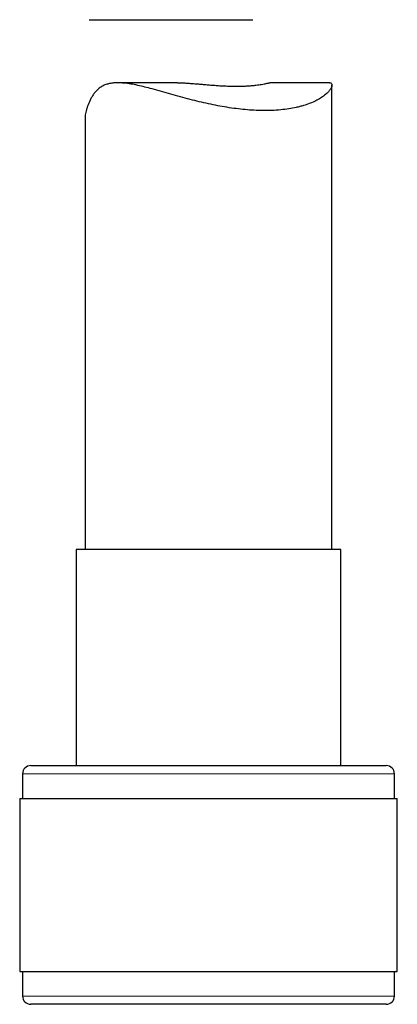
# Model space of a CAD drawing. Header units: millimetres. Extents: x 8 to 2418, y 12 to 2371.
# Tile 17 of 38: x 1629 to 1652, y 902 to 962. Entities that reach past the tile are written whole.
import ezdxf

# ---------------------------------------------------------------- set-up
doc = ezdxf.new("R2010")
doc.units = ezdxf.units.MM

msp = doc.modelspace()

# ---------------------------------------------------------------- linework, layer by layer
at = {"color": 7, "linetype": 'Continuous', "lineweight": 30}
for p, q in [((1632.954, 962.122), (1642.892, 962.122)), ((1638.31, 958.289), (1634.696, 958.289)), ((1647.549, 958.289), (1643.935, 958.289)), ((1647.704, 929.927), (1647.704, 958.146)), ((1632.704, 956.151), (1632.704, 929.927)), ((1632.154, 929.927), (1632.154, 916.804)), ((1643.875, 929.927), (1632.154, 929.927)), ((1648.254, 929.927), (1643.875, 929.927)), ((1648.254, 916.804), (1648.254, 929.927)), ((1629.404, 916.804), (1645.129, 916.804)), ((1645.129, 916.804), (1651.004, 916.804)), ((1628.904, 916.304), (1628.904, 914.804)), ((1651.504, 914.804), (1651.504, 916.304)), ((1628.729, 914.804), (1628.729, 904.304)), ((1628.729, 914.804), (1645.437, 914.804)), ((1645.437, 914.804), (1651.679, 914.804)), ((1651.679, 904.304), (1651.679, 914.804)), ((1628.729, 904.304), (1645.437, 904.304)), ((1628.904, 904.304), (1628.904, 902.804)), ((1645.437, 904.304), (1651.679, 904.304)), ((1651.504, 902.804), (1651.504, 904.304)), ((1651.004, 902.304), (1629.404, 902.304))]:
    msp.add_line(p, q, dxfattribs=at)
at = {"color": 252, "linetype": 'Continuous', "lineweight": 0}
for p, q in [((1645.357, 916.304), (1628.904, 916.304)), ((1651.504, 916.304), (1645.357, 916.304)), ((1628.904, 902.804), (1651.504, 902.804))]:
    msp.add_line(p, q, dxfattribs=at)
at = {"color": 7, "linetype": 'Continuous', "lineweight": 30}
for centre, start, end in [((1629.404, 916.304), 90, 180), ((1651.004, 916.304), 0, 90), ((1629.404, 902.804), 180, 270), ((1651.004, 902.804), 270, 0)]:
    msp.add_arc(centre, 0.5, start, end, dxfattribs=at)
for points, knots in [([(1647.549, 958.285), (1647.563, 958.286), (1647.612, 958.289), (1647.664, 958.26), (1647.703, 958.202), (1647.707, 958.118), (1647.675, 958.006), (1647.595, 957.866), (1647.457, 957.702), (1647.265, 957.529), (1647.02, 957.357), (1646.727, 957.193), (1646.385, 957.04), (1646.056, 956.926), (1645.766, 956.844), (1645.472, 956.773), (1645.087, 956.7), (1644.592, 956.638), (1644.146, 956.608), (1643.771, 956.599), (1643.411, 956.598), (1642.967, 956.613), (1642.432, 956.653), (1641.879, 956.714), (1641.319, 956.795), (1640.76, 956.894), (1640.202, 957.009), (1639.642, 957.137), (1639.071, 957.281), (1638.493, 957.435), (1637.911, 957.598), (1637.338, 957.761), (1636.81, 957.908), (1636.33, 958.034), (1635.895, 958.136), (1635.473, 958.219), (1635.104, 958.27), (1634.785, 958.291), (1634.513, 958.288), (1634.255, 958.259), (1634.017, 958.202), (1633.801, 958.116), (1633.607, 958), (1633.433, 957.852), (1633.284, 957.684), (1633.159, 957.507), (1633.018, 957.266), (1632.905, 957.015), (1632.818, 956.767), (1632.766, 956.586), (1632.729, 956.415), (1632.707, 956.266), (1632.706, 956.186), (1632.706, 956.151)], [0, 0, 0, 0, 0.007624, 0.02688, 0.046288, 0.066105, 0.086041, 0.111075, 0.136291, 0.162048, 0.187983, 0.213192, 0.238579, 0.264562, 0.277668, 0.290774, 0.314838, 0.339101, 0.364018, 0.376598, 0.389177, 0.410872, 0.432721, 0.455049, 0.477536, 0.499295, 0.521188, 0.543478, 0.565896, 0.589792, 0.613833, 0.638323, 0.662972, 0.683201, 0.703537, 0.724248, 0.745116, 0.760581, 0.776136, 0.792002, 0.807989, 0.82346, 0.839055, 0.855026, 0.871108, 0.885471, 0.899837, 0.928771, 0.943481, 0.958191, 0.973044, 0.987895, 1, 1, 1, 1]), ([(1638.31, 958.288), (1638.338, 958.288), (1638.445, 958.289), (1638.64, 958.283), (1638.897, 958.27), (1639.164, 958.251), (1639.445, 958.229), (1639.738, 958.204), (1640.042, 958.178), (1640.351, 958.152), (1640.661, 958.128), (1640.97, 958.108), (1641.277, 958.093), (1641.579, 958.083), (1641.869, 958.079), (1642.144, 958.081), (1642.402, 958.088), (1642.647, 958.102), (1642.875, 958.12), (1643.083, 958.142), (1643.27, 958.167), (1643.439, 958.193), (1643.586, 958.22), (1643.71, 958.245), (1643.811, 958.267), (1643.885, 958.282), (1643.926, 958.29), (1643.934, 958.288), (1643.935, 958.288)], [0, 0, 0, 0, 0.0129791, 0.0495982, 0.0864379, 0.1239416, 0.1616649, 0.201847, 0.2422907, 0.2835558, 0.3251064, 0.3665289, 0.4082483, 0.4509163, 0.493917, 0.5344207, 0.5752098, 0.6168932, 0.6588824, 0.6993052, 0.7399989, 0.7815353, 0.8233606, 0.8647343, 0.906399, 0.9490055, 0.9919545, 1, 1, 1, 1])]:
    msp.add_open_spline(points, degree=3, knots=knots, dxfattribs=at)

doc.saveas('drawing.dxf')
